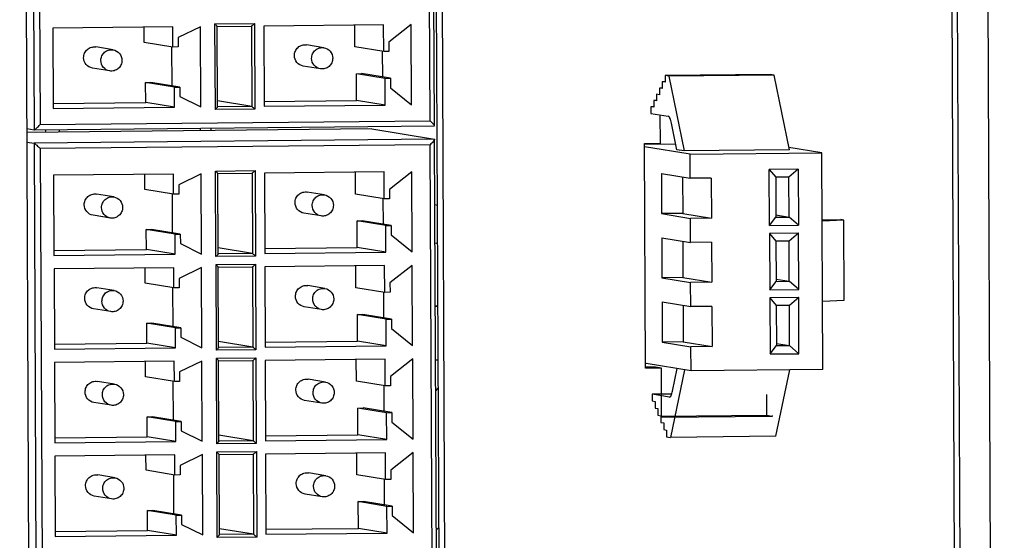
# Model space of a CAD drawing. Header units: millimetres. Extents: x 0 to 1750, y -1720 to 477.
# Tile 65 of 256: x 364 to 401, y -886 to -867. Entities that reach past the tile are written whole.
import ezdxf

# ---------------------------------------------------------------- set-up
doc = ezdxf.new("R2010")
doc.units = ezdxf.units.MM
doc.header["$LTSCALE"] = 92.51
for name, color, linetype in [('100201501_DXF_CONTINUOUS_LINE', 7, 'CONTINUOUS'), ('101300545_DXF_CONTINUOUS_LINE', 7, 'CONTINUOUS'), ('DE-11-072043DXF_CONTINUOUS_LINE', 7, 'CONTINUOUS'), ('DE-11-083594DXF_CONTINUOUS_LINE', 7, 'CONTINUOUS'), ('DE-13-001875DXF_CONTINUOUS_LINE', 7, 'CONTINUOUS'), ('DE-20-027328DXF_CONTINUOUS_LINE', 7, 'CONTINUOUS'), ('DE-20-027700DXF_CONTINUOUS_LINE', 7, 'CONTINUOUS'), ('LIGHTING_CONDXF_CONTINUOUS_LINE', 7, 'CONTINUOUS'), ('NUT-M4-SUS-GDXF_CONTINUOUS_LINE', 7, 'CONTINUOUS')]:
    doc.layers.add(name, color=color, linetype=linetype)

msp = doc.modelspace()

# ---------------------------------------------------------------- linework, layer by layer
at = {"layer": '100201501_DXF_CONTINUOUS_LINE'}
for centre, radius, start, end in [((353.963, -870.039), 11.065, 354.8224, 355.3096), ((352.4, -870.004), 13.135, 355.5083, 355.9183), ((357.668, -869.951), 13.135, 355.5083, 355.9183), ((360.721, -869.981), 10.489, 354.5537, 355.0682)]:
    msp.add_arc(centre, radius, start, end, dxfattribs=at)
at = {"layer": '101300545_DXF_CONTINUOUS_LINE'}
for p, q in [((379.509, -870.797), (379.379, -841.317)), ((364.422, -841.462), (364.551, -870.948)), ((364.655, -841.665), (364.783, -870.752)), ((379.344, -870.607), (379.216, -841.521)), ((371.309, -866.988), (372.785, -866.974)), ((371.323, -870.187), (371.309, -866.988)), ((371.39, -867.084), (372.669, -867.072)), ((371.405, -870.085), (371.392, -867.083)), ((372.669, -867.072), (372.682, -870.07)), ((372.785, -866.974), (372.799, -870.172)), ((377.606, -867.026), (373.13, -867.07)), ((373.13, -867.07), (373.143, -870.069)), ((376.536, -867.85), (376.533, -867.036)), ((377.61, -868.025), (377.606, -867.026)), ((378.639, -867.016), (377.806, -867.674)), ((378.652, -870.014), (378.639, -867.016)), ((369.735, -867.104), (365.259, -867.148)), ((365.259, -867.148), (365.272, -870.147)), ((368.665, -867.678), (368.662, -867.115)), ((369.739, -867.854), (369.735, -867.104)), ((370.768, -867.094), (369.934, -867.502)), ((370.781, -870.092), (370.768, -867.094)), ((369.739, -867.854), (368.665, -867.678)), ((369.934, -867.502), (369.935, -867.852)), ((375.377, -867.879), (374.733, -867.774)), ((377.806, -867.674), (377.807, -868.023)), ((367.507, -867.957), (366.862, -867.852)), ((369.705, -869.304), (369.699, -867.854)), ((369.935, -867.852), (369.739, -867.854)), ((377.61, -868.025), (376.536, -867.85)), ((377.575, -868.976), (377.57, -868.026)), ((377.807, -868.023), (377.61, -868.025)), ((367.378, -868.747), (366.733, -868.641)), ((375.248, -868.668), (374.604, -868.563)), ((376.59, -868.849), (376.787, -868.847)), ((377.664, -869.024), (376.59, -868.849)), ((376.594, -869.849), (376.59, -868.849)), ((377.861, -869.022), (376.787, -868.847)), ((368.72, -869.177), (368.917, -869.175)), ((369.794, -869.352), (368.72, -869.177)), ((368.724, -869.927), (368.72, -869.177)), ((369.991, -869.35), (368.917, -869.175)), ((377.664, -869.024), (377.861, -869.022)), ((377.668, -870.024), (377.664, -869.024)), ((377.861, -869.022), (377.862, -869.372)), ((369.794, -869.352), (369.991, -869.35)), ((369.798, -870.102), (369.794, -869.352)), ((369.991, -869.35), (369.993, -869.7)), ((377.862, -869.372), (378.652, -870.014)), ((365.271, -869.961), (368.724, -869.927)), ((369.798, -870.102), (368.724, -869.927)), ((369.993, -869.7), (370.781, -870.092)), ((372.682, -870.07), (371.404, -869.862)), ((373.142, -869.883), (376.594, -869.849)), ((373.143, -870.069), (377.668, -870.024)), ((377.668, -870.024), (376.594, -869.849)), ((365.272, -870.147), (369.798, -870.102)), ((372.799, -870.172), (371.323, -870.187)), ((372.682, -870.07), (371.403, -870.083)), ((364.783, -870.752), (379.344, -870.607)), ((364.278, -870.903), (364.551, -870.948)), ((377.163, -870.916), (364.279, -871.044)), ((364.551, -870.948), (379.505, -870.799)), ((377.163, -870.916), (379.508, -871.299)), ((379.505, -870.799), (379.507, -870.797)), ((364.28, -871.403), (364.553, -871.447)), ((379.508, -871.299), (364.553, -871.447)), ((364.553, -871.447), (364.682, -900.933)), ((379.508, -871.299), (379.511, -871.305)), ((379.64, -900.783), (379.511, -871.303)), ((379.347, -871.507), (364.787, -871.651)), ((364.787, -871.651), (364.914, -900.737)), ((379.475, -900.593), (379.347, -871.507)), ((370.792, -872.591), (369.958, -872.999)), ((370.806, -875.59), (370.792, -872.591)), ((371.333, -872.486), (372.809, -872.471)), ((371.347, -875.684), (371.333, -872.486)), ((371.414, -872.582), (372.693, -872.569)), ((371.429, -875.582), (371.416, -872.581)), ((372.693, -872.569), (372.706, -875.568)), ((372.809, -872.471), (372.823, -875.67)), ((377.63, -872.523), (373.154, -872.568)), ((373.154, -872.568), (373.167, -875.566)), ((376.561, -873.347), (376.557, -872.534)), ((377.634, -873.523), (377.63, -872.523)), ((378.663, -872.513), (377.83, -873.171)), ((378.676, -875.512), (378.663, -872.513)), ((369.759, -872.601), (365.283, -872.646)), ((365.283, -872.646), (365.296, -875.644)), ((368.689, -873.176), (368.686, -872.612)), ((369.763, -873.351), (369.759, -872.601)), ((369.763, -873.351), (368.689, -873.176)), ((369.958, -872.999), (369.959, -873.349)), ((375.401, -873.376), (374.757, -873.271)), ((377.83, -873.171), (377.831, -873.521)), ((367.531, -873.454), (366.886, -873.349)), ((369.729, -874.801), (369.723, -873.351)), ((369.959, -873.349), (369.763, -873.351)), ((377.634, -873.523), (376.561, -873.347)), ((377.599, -874.473), (377.594, -873.523)), ((377.831, -873.521), (377.634, -873.523)), ((375.273, -874.166), (374.628, -874.061)), ((367.402, -874.244), (366.757, -874.139)), ((376.614, -874.346), (376.811, -874.345)), ((377.688, -874.522), (376.614, -874.346)), ((376.619, -875.346), (376.614, -874.346)), ((377.885, -874.52), (376.811, -874.345)), ((368.745, -874.674), (368.941, -874.673)), ((369.818, -874.85), (368.745, -874.674)), ((368.748, -875.424), (368.745, -874.674)), ((370.015, -874.848), (368.941, -874.673)), ((377.688, -874.522), (377.885, -874.52)), ((377.692, -875.521), (377.688, -874.522)), ((377.885, -874.52), (377.886, -874.87)), ((369.818, -874.85), (370.015, -874.848)), ((369.822, -875.599), (369.818, -874.85)), ((370.015, -874.848), (370.017, -875.198)), ((377.886, -874.87), (378.676, -875.512)), ((365.295, -875.458), (368.748, -875.424)), ((369.822, -875.599), (368.748, -875.424)), ((370.017, -875.198), (370.806, -875.59)), ((372.706, -875.568), (371.428, -875.359)), ((373.166, -875.38), (376.619, -875.346)), ((373.167, -875.566), (377.692, -875.521)), ((377.692, -875.521), (376.619, -875.346)), ((365.296, -875.644), (369.822, -875.599)), ((372.823, -875.67), (371.347, -875.684)), ((372.706, -875.568), (371.427, -875.58)), ((369.775, -876.1), (365.298, -876.144)), ((365.298, -876.144), (365.311, -879.143)), ((368.704, -876.674), (368.702, -876.11)), ((369.778, -876.849), (369.775, -876.1)), ((370.808, -876.089), (369.973, -876.497)), ((370.821, -879.088), (370.808, -876.089)), ((371.348, -875.984), (372.824, -875.969)), ((371.362, -879.183), (371.348, -875.984)), ((371.429, -876.08), (372.708, -876.067)), ((371.444, -879.081), (371.431, -876.079)), ((372.708, -876.067), (372.721, -879.066)), ((372.824, -875.969), (372.838, -879.168)), ((377.645, -876.022), (373.169, -876.066)), ((373.169, -876.066), (373.182, -879.065)), ((376.576, -876.846), (376.572, -876.032)), ((377.65, -877.021), (377.645, -876.022)), ((378.678, -876.011), (377.845, -876.669)), ((378.692, -879.01), (378.678, -876.011)), ((369.973, -876.497), (369.975, -876.847)), ((367.546, -876.953), (366.902, -876.848)), ((369.778, -876.849), (368.704, -876.674)), ((369.744, -878.299), (369.738, -876.849)), ((369.975, -876.847), (369.778, -876.849)), ((375.417, -876.875), (374.772, -876.769)), ((377.65, -877.021), (376.576, -876.846)), ((377.845, -876.669), (377.847, -877.019)), ((377.614, -877.971), (377.61, -877.021)), ((377.847, -877.019), (377.65, -877.021)), ((367.417, -877.742), (366.773, -877.637)), ((375.288, -877.664), (374.643, -877.559)), ((376.629, -877.845), (376.826, -877.843)), ((377.703, -878.02), (376.629, -877.845)), ((376.634, -878.844), (376.629, -877.845)), ((377.9, -878.018), (376.826, -877.843)), ((377.703, -878.02), (377.9, -878.018)), ((377.708, -879.02), (377.703, -878.02)), ((377.9, -878.018), (377.902, -878.368)), ((368.76, -878.173), (368.957, -878.171)), ((369.834, -878.348), (368.76, -878.173)), ((368.763, -878.922), (368.76, -878.173)), ((370.031, -878.346), (368.957, -878.171)), ((369.834, -878.348), (370.031, -878.346)), ((369.837, -879.098), (369.834, -878.348)), ((370.031, -878.346), (370.032, -878.696)), ((377.902, -878.368), (378.692, -879.01)), ((370.032, -878.696), (370.821, -879.088)), ((373.181, -878.879), (376.634, -878.844)), ((377.708, -879.02), (376.634, -878.844)), ((365.311, -878.957), (368.763, -878.922)), ((365.311, -879.143), (369.837, -879.098)), ((369.837, -879.098), (368.763, -878.922)), ((372.838, -879.168), (371.362, -879.183)), ((372.721, -879.066), (371.442, -879.079)), ((372.721, -879.066), (371.443, -878.857)), ((373.182, -879.065), (377.708, -879.02)), ((371.364, -879.482), (372.84, -879.468)), ((371.378, -882.681), (371.364, -879.482)), ((371.445, -879.578), (372.724, -879.566)), ((371.459, -882.579), (371.446, -879.577)), ((372.724, -879.566), (372.737, -882.564)), ((372.84, -879.468), (372.854, -882.666)), ((377.661, -879.52), (373.184, -879.564)), ((373.184, -879.564), (373.197, -882.563)), ((376.591, -880.344), (376.588, -879.531)), ((377.665, -880.519), (377.661, -879.52)), ((378.694, -879.51), (377.86, -880.168)), ((378.707, -882.508), (378.694, -879.51)), ((369.79, -879.598), (365.314, -879.642)), ((365.314, -879.642), (365.327, -882.641)), ((368.719, -880.172), (368.717, -879.609)), ((369.793, -880.348), (369.79, -879.598)), ((370.823, -879.588), (369.989, -879.996)), ((370.836, -882.586), (370.823, -879.588)), ((369.793, -880.348), (368.719, -880.172)), ((369.989, -879.996), (369.99, -880.346)), ((375.432, -880.373), (374.788, -880.268)), ((377.86, -880.168), (377.862, -880.517)), ((367.561, -880.451), (366.917, -880.346)), ((369.76, -881.798), (369.753, -880.348)), ((369.99, -880.346), (369.793, -880.348)), ((377.665, -880.519), (376.591, -880.344)), ((377.629, -881.47), (377.625, -880.52)), ((377.862, -880.517), (377.665, -880.519)), ((367.432, -881.241), (366.788, -881.135)), ((375.303, -881.162), (374.659, -881.057)), ((376.645, -881.343), (376.842, -881.341)), ((377.719, -881.518), (376.645, -881.343)), ((376.649, -882.343), (376.645, -881.343)), ((377.915, -881.516), (376.842, -881.341)), ((368.775, -881.671), (368.972, -881.669)), ((369.849, -881.846), (368.775, -881.671)), ((368.778, -882.421), (368.775, -881.671)), ((370.046, -881.844), (368.972, -881.669)), ((377.719, -881.518), (377.915, -881.516)), ((377.723, -882.518), (377.719, -881.518)), ((377.915, -881.516), (377.917, -881.866)), ((369.849, -881.846), (370.046, -881.844)), ((369.852, -882.596), (369.849, -881.846)), ((370.046, -881.844), (370.047, -882.194)), ((377.917, -881.866), (378.707, -882.508)), ((365.326, -882.455), (368.778, -882.421)), ((369.852, -882.596), (368.778, -882.421)), ((370.047, -882.194), (370.836, -882.586)), ((372.737, -882.564), (371.458, -882.356)), ((373.197, -882.377), (376.649, -882.343)), ((373.197, -882.563), (377.723, -882.518)), ((377.723, -882.518), (376.649, -882.343)), ((365.327, -882.641), (369.852, -882.596)), ((372.854, -882.666), (371.378, -882.681)), ((372.737, -882.564), (371.458, -882.577)), ((369.805, -883.096), (365.329, -883.141)), ((365.329, -883.141), (365.342, -886.139)), ((368.735, -883.671), (368.732, -883.107)), ((369.809, -883.846), (369.805, -883.096)), ((370.838, -883.086), (370.004, -883.494)), ((370.852, -886.085), (370.838, -883.086)), ((371.379, -882.981), (372.855, -882.966)), ((371.393, -886.179), (371.379, -882.981)), ((371.46, -883.077), (372.739, -883.064)), ((371.475, -886.078), (371.462, -883.076)), ((372.739, -883.064), (372.752, -886.063)), ((372.855, -882.966), (372.869, -886.165)), ((377.676, -883.018), (373.2, -883.063)), ((373.2, -883.063), (373.213, -886.061)), ((376.607, -883.842), (376.603, -883.029)), ((377.68, -884.018), (377.676, -883.018)), ((378.709, -883.008), (377.876, -883.666)), ((378.722, -886.007), (378.709, -883.008)), ((370.004, -883.494), (370.005, -883.844)), ((367.577, -883.949), (366.932, -883.844)), ((369.809, -883.846), (368.735, -883.671)), ((369.775, -885.296), (369.769, -883.846)), ((370.005, -883.844), (369.809, -883.846)), ((375.447, -883.871), (374.803, -883.766)), ((377.68, -884.018), (376.607, -883.842)), ((377.876, -883.666), (377.877, -884.016)), ((377.645, -884.968), (377.64, -884.018)), ((377.877, -884.016), (377.68, -884.018)), ((367.448, -884.739), (366.803, -884.634)), ((375.318, -884.661), (374.674, -884.556)), ((376.66, -884.841), (376.857, -884.84)), ((377.734, -885.017), (376.66, -884.841)), ((376.665, -885.841), (376.66, -884.841)), ((377.931, -885.015), (376.857, -884.84)), ((377.734, -885.017), (377.931, -885.015)), ((377.738, -886.016), (377.734, -885.017)), ((377.931, -885.015), (377.932, -885.365)), ((368.79, -885.169), (368.987, -885.168)), ((369.864, -885.345), (368.79, -885.169)), ((368.794, -885.919), (368.79, -885.169)), ((370.061, -885.343), (368.987, -885.168)), ((369.864, -885.345), (370.061, -885.343)), ((369.868, -886.094), (369.864, -885.345)), ((370.061, -885.343), (370.063, -885.693)), ((377.932, -885.365), (378.722, -886.007)), ((370.063, -885.693), (370.852, -886.085)), ((365.341, -885.953), (368.794, -885.919)), ((365.342, -886.139), (369.868, -886.094)), ((369.868, -886.094), (368.794, -885.919)), ((372.869, -886.165), (371.393, -886.179)), ((372.752, -886.063), (371.473, -886.075)), ((372.752, -886.063), (371.474, -885.854)), ((373.212, -885.875), (376.665, -885.841)), ((373.213, -886.061), (377.738, -886.016)), ((377.738, -886.016), (376.665, -885.841))]:
    msp.add_line(p, q, dxfattribs=at)
for points, knots in [([(371.391, -867.083), (371.391, -867.078), (371.379, -867.065), (371.363, -867.044), (371.337, -867.017), (371.319, -866.998), (371.309, -866.988)], [0, 0, 0, 0, 0.129002, 0.370832, 0.672262, 1, 1, 1, 1]), ([(372.669, -867.072), (372.671, -867.072), (372.678, -867.068), (372.694, -867.058), (372.72, -867.036), (372.752, -867.007), (372.774, -866.985), (372.785, -866.974)], [0, 0, 0, 0, 0.0487, 0.138549, 0.391927, 0.690953, 1, 1, 1, 1]), ([(374.275, -868.172), (374.275, -868.115), (374.299, -867.999), (374.405, -867.856), (374.559, -867.772), (374.677, -867.765), (374.733, -867.774)], [0, 0, 0, 0, 0.251739, 0.502957, 0.752122, 1, 1, 1, 1]), ([(366.404, -868.251), (366.404, -868.193), (366.429, -868.077), (366.534, -867.934), (366.689, -867.85), (366.806, -867.843), (366.862, -867.852)], [0, 0, 0, 0, 0.251739, 0.502957, 0.752122, 1, 1, 1, 1]), ([(367.049, -868.356), (367.048, -868.298), (367.073, -868.182), (367.178, -868.04), (367.333, -867.955), (367.451, -867.948), (367.507, -867.957)], [0, 0, 0, 0, 0.251338, 0.502905, 0.752016, 1, 1, 1, 1]), ([(367.507, -867.957), (367.596, -867.971), (367.769, -868.069), (367.835, -868.257), (367.836, -868.348)], [0, 0, 0, 0, 0.497159, 1, 1, 1, 1]), ([(374.604, -868.563), (374.515, -868.549), (374.341, -868.451), (374.275, -868.264), (374.275, -868.172)], [0, 0, 0, 0, 0.497207, 1, 1, 1, 1]), ([(374.919, -868.278), (374.919, -868.22), (374.944, -868.104), (375.049, -867.961), (375.204, -867.877), (375.321, -867.87), (375.377, -867.879)], [0, 0, 0, 0, 0.251338, 0.502905, 0.752016, 1, 1, 1, 1]), ([(375.377, -867.879), (375.466, -867.893), (375.64, -867.991), (375.706, -868.179), (375.706, -868.27)], [0, 0, 0, 0, 0.497159, 1, 1, 1, 1]), ([(366.733, -868.641), (366.644, -868.627), (366.471, -868.529), (366.405, -868.342), (366.404, -868.251)], [0, 0, 0, 0, 0.497207, 1, 1, 1, 1]), ([(367.378, -868.746), (367.289, -868.732), (367.115, -868.634), (367.049, -868.447), (367.049, -868.356)], [0, 0, 0, 0, 0.497159, 1, 1, 1, 1]), ([(367.836, -868.348), (367.836, -868.405), (367.811, -868.522), (367.706, -868.664), (367.551, -868.749), (367.434, -868.755), (367.378, -868.746)], [0, 0, 0, 0, 0.251338, 0.502905, 0.752016, 1, 1, 1, 1]), ([(375.248, -868.668), (375.159, -868.654), (374.986, -868.556), (374.92, -868.369), (374.919, -868.278)], [0, 0, 0, 0, 0.497159, 1, 1, 1, 1]), ([(375.706, -868.27), (375.707, -868.327), (375.682, -868.443), (375.577, -868.586), (375.422, -868.671), (375.304, -868.677), (375.248, -868.668)], [0, 0, 0, 0, 0.251338, 0.502905, 0.752016, 1, 1, 1, 1]), ([(371.405, -870.085), (371.404, -870.091), (371.393, -870.106), (371.376, -870.129), (371.351, -870.157), (371.333, -870.177), (371.323, -870.187)], [0, 0, 0, 0, 0.140618, 0.384226, 0.681068, 1, 1, 1, 1]), ([(372.682, -870.07), (372.689, -870.072), (372.705, -870.087), (372.733, -870.109), (372.765, -870.14), (372.788, -870.161), (372.799, -870.172)], [0, 0, 0, 0, 0.143519, 0.399341, 0.696325, 1, 1, 1, 1]), ([(364.551, -870.948), (364.556, -870.948), (364.569, -870.941), (364.59, -870.928), (364.618, -870.906), (364.661, -870.87), (364.717, -870.818), (364.761, -870.774), (364.783, -870.752)], [0, 0, 0, 0, 0.048419, 0.137181, 0.254578, 0.390705, 0.68957, 1, 1, 1, 1]), ([(379.508, -870.797), (379.508, -870.793), (379.502, -870.783), (379.485, -870.758), (379.45, -870.718), (379.4, -870.665), (379.363, -870.627), (379.344, -870.607)], [0, 0, 0, 0, 0.045174, 0.127505, 0.370444, 0.670865, 1, 1, 1, 1]), ([(364.553, -871.447), (364.558, -871.448), (364.571, -871.457), (364.593, -871.472), (364.621, -871.496), (364.664, -871.533), (364.72, -871.585), (364.764, -871.629), (364.787, -871.651)], [0, 0, 0, 0, 0.050935, 0.142494, 0.261601, 0.398227, 0.695062, 1, 1, 1, 1]), ([(379.511, -871.303), (379.511, -871.308), (379.505, -871.319), (379.488, -871.348), (379.453, -871.391), (379.404, -871.447), (379.367, -871.486), (379.347, -871.507)], [0, 0, 0, 0, 0.052616, 0.139243, 0.383816, 0.679759, 1, 1, 1, 1]), ([(371.415, -872.581), (371.415, -872.575), (371.403, -872.563), (371.387, -872.541), (371.361, -872.514), (371.343, -872.495), (371.333, -872.486)], [0, 0, 0, 0, 0.129002, 0.370832, 0.672262, 1, 1, 1, 1]), ([(372.693, -872.569), (372.695, -872.569), (372.702, -872.566), (372.719, -872.555), (372.744, -872.534), (372.776, -872.504), (372.798, -872.482), (372.809, -872.471)], [0, 0, 0, 0, 0.0487, 0.138549, 0.391927, 0.690953, 1, 1, 1, 1]), ([(374.299, -873.67), (374.299, -873.612), (374.324, -873.496), (374.429, -873.354), (374.583, -873.269), (374.701, -873.262), (374.757, -873.271)], [0, 0, 0, 0, 0.251739, 0.502957, 0.752122, 1, 1, 1, 1]), ([(366.428, -873.748), (366.428, -873.69), (366.453, -873.574), (366.558, -873.432), (366.713, -873.347), (366.83, -873.34), (366.886, -873.349)], [0, 0, 0, 0, 0.251739, 0.502957, 0.752122, 1, 1, 1, 1]), ([(367.073, -873.853), (367.072, -873.796), (367.097, -873.679), (367.202, -873.537), (367.357, -873.452), (367.475, -873.446), (367.531, -873.454)], [0, 0, 0, 0, 0.251338, 0.502905, 0.752016, 1, 1, 1, 1]), ([(367.531, -873.454), (367.62, -873.469), (367.793, -873.567), (367.859, -873.754), (367.86, -873.845)], [0, 0, 0, 0, 0.497159, 1, 1, 1, 1]), ([(374.628, -874.061), (374.539, -874.046), (374.365, -873.948), (374.299, -873.761), (374.299, -873.67)], [0, 0, 0, 0, 0.497207, 1, 1, 1, 1]), ([(374.943, -873.775), (374.943, -873.718), (374.968, -873.601), (375.073, -873.459), (375.228, -873.374), (375.345, -873.367), (375.401, -873.376)], [0, 0, 0, 0, 0.251338, 0.502905, 0.752016, 1, 1, 1, 1]), ([(375.401, -873.376), (375.49, -873.391), (375.664, -873.489), (375.73, -873.676), (375.73, -873.767)], [0, 0, 0, 0, 0.497159, 1, 1, 1, 1]), ([(366.757, -874.139), (366.668, -874.124), (366.495, -874.027), (366.429, -873.839), (366.428, -873.748)], [0, 0, 0, 0, 0.497207, 1, 1, 1, 1]), ([(367.402, -874.244), (367.313, -874.229), (367.139, -874.132), (367.073, -873.944), (367.073, -873.853)], [0, 0, 0, 0, 0.497159, 1, 1, 1, 1]), ([(367.86, -873.845), (367.86, -873.903), (367.835, -874.019), (367.73, -874.161), (367.575, -874.246), (367.458, -874.253), (367.402, -874.244)], [0, 0, 0, 0, 0.251338, 0.502905, 0.752016, 1, 1, 1, 1]), ([(375.273, -874.166), (375.183, -874.151), (375.01, -874.053), (374.944, -873.866), (374.943, -873.775)], [0, 0, 0, 0, 0.497159, 1, 1, 1, 1]), ([(375.73, -873.767), (375.731, -873.824), (375.706, -873.941), (375.601, -874.083), (375.446, -874.168), (375.328, -874.175), (375.273, -874.166)], [0, 0, 0, 0, 0.251338, 0.502905, 0.752016, 1, 1, 1, 1]), ([(371.429, -875.583), (371.428, -875.589), (371.417, -875.603), (371.4, -875.626), (371.375, -875.655), (371.357, -875.674), (371.347, -875.684)], [0, 0, 0, 0, 0.140618, 0.384226, 0.681068, 1, 1, 1, 1]), ([(372.706, -875.568), (372.713, -875.569), (372.729, -875.585), (372.757, -875.606), (372.789, -875.637), (372.812, -875.658), (372.823, -875.67)], [0, 0, 0, 0, 0.143519, 0.399341, 0.696325, 1, 1, 1, 1]), ([(371.431, -876.079), (371.43, -876.073), (371.419, -876.061), (371.402, -876.039), (371.376, -876.013), (371.358, -875.994), (371.348, -875.984)], [0, 0, 0, 0, 0.129002, 0.370832, 0.672262, 1, 1, 1, 1]), ([(372.708, -876.067), (372.711, -876.068), (372.718, -876.064), (372.734, -876.054), (372.759, -876.032), (372.791, -876.003), (372.813, -875.981), (372.824, -875.969)], [0, 0, 0, 0, 0.0487, 0.138549, 0.391927, 0.690953, 1, 1, 1, 1]), ([(366.444, -877.246), (366.443, -877.189), (366.468, -877.072), (366.573, -876.93), (366.728, -876.845), (366.846, -876.838), (366.902, -876.848)], [0, 0, 0, 0, 0.251739, 0.502957, 0.752122, 1, 1, 1, 1]), ([(367.088, -877.351), (367.088, -877.294), (367.113, -877.178), (367.218, -877.035), (367.372, -876.95), (367.49, -876.944), (367.546, -876.953)], [0, 0, 0, 0, 0.251338, 0.502905, 0.752016, 1, 1, 1, 1]), ([(367.546, -876.953), (367.635, -876.967), (367.809, -877.065), (367.875, -877.252), (367.875, -877.344)], [0, 0, 0, 0, 0.497159, 1, 1, 1, 1]), ([(374.314, -877.168), (374.314, -877.111), (374.339, -876.994), (374.444, -876.852), (374.599, -876.767), (374.716, -876.76), (374.772, -876.769)], [0, 0, 0, 0, 0.251739, 0.502957, 0.752122, 1, 1, 1, 1]), ([(374.959, -877.273), (374.958, -877.216), (374.984, -877.1), (375.088, -876.957), (375.243, -876.872), (375.361, -876.866), (375.417, -876.875)], [0, 0, 0, 0, 0.251338, 0.502905, 0.752016, 1, 1, 1, 1]), ([(375.417, -876.875), (375.506, -876.889), (375.68, -876.987), (375.745, -877.174), (375.746, -877.265)], [0, 0, 0, 0, 0.497159, 1, 1, 1, 1]), ([(366.773, -877.637), (366.684, -877.622), (366.51, -877.525), (366.444, -877.337), (366.444, -877.246)], [0, 0, 0, 0, 0.497207, 1, 1, 1, 1]), ([(367.417, -877.742), (367.328, -877.728), (367.154, -877.63), (367.088, -877.443), (367.088, -877.351)], [0, 0, 0, 0, 0.497159, 1, 1, 1, 1]), ([(367.875, -877.344), (367.875, -877.401), (367.85, -877.517), (367.745, -877.66), (367.591, -877.744), (367.473, -877.751), (367.417, -877.742)], [0, 0, 0, 0, 0.251338, 0.502905, 0.752016, 1, 1, 1, 1]), ([(374.644, -877.559), (374.555, -877.544), (374.381, -877.447), (374.315, -877.259), (374.314, -877.168)], [0, 0, 0, 0, 0.497207, 1, 1, 1, 1]), ([(375.288, -877.664), (375.199, -877.65), (375.025, -877.552), (374.959, -877.364), (374.959, -877.273)], [0, 0, 0, 0, 0.497159, 1, 1, 1, 1]), ([(375.746, -877.265), (375.746, -877.323), (375.721, -877.439), (375.616, -877.582), (375.461, -877.666), (375.344, -877.673), (375.288, -877.664)], [0, 0, 0, 0, 0.251338, 0.502905, 0.752016, 1, 1, 1, 1]), ([(371.444, -879.081), (371.444, -879.087), (371.433, -879.101), (371.416, -879.125), (371.39, -879.153), (371.372, -879.173), (371.362, -879.183)], [0, 0, 0, 0, 0.140618, 0.384226, 0.681068, 1, 1, 1, 1]), ([(372.721, -879.066), (372.729, -879.067), (372.745, -879.083), (372.773, -879.104), (372.805, -879.135), (372.827, -879.157), (372.838, -879.168)], [0, 0, 0, 0, 0.143519, 0.399341, 0.696325, 1, 1, 1, 1]), ([(371.446, -879.577), (371.446, -879.572), (371.434, -879.559), (371.417, -879.538), (371.392, -879.511), (371.373, -879.492), (371.364, -879.482)], [0, 0, 0, 0, 0.129002, 0.370832, 0.672262, 1, 1, 1, 1]), ([(372.724, -879.566), (372.726, -879.566), (372.733, -879.562), (372.749, -879.552), (372.775, -879.53), (372.807, -879.501), (372.829, -879.479), (372.84, -879.468)], [0, 0, 0, 0, 0.0487, 0.138549, 0.391927, 0.690953, 1, 1, 1, 1]), ([(374.33, -880.666), (374.329, -880.609), (374.354, -880.493), (374.459, -880.35), (374.614, -880.266), (374.732, -880.259), (374.788, -880.268)], [0, 0, 0, 0, 0.251739, 0.502957, 0.752122, 1, 1, 1, 1]), ([(366.459, -880.745), (366.459, -880.687), (366.483, -880.571), (366.589, -880.428), (366.743, -880.344), (366.861, -880.337), (366.917, -880.346)], [0, 0, 0, 0, 0.251739, 0.502957, 0.752122, 1, 1, 1, 1]), ([(367.103, -880.85), (367.103, -880.792), (367.128, -880.676), (367.233, -880.534), (367.388, -880.449), (367.505, -880.442), (367.561, -880.451)], [0, 0, 0, 0, 0.251338, 0.502905, 0.752016, 1, 1, 1, 1]), ([(367.561, -880.451), (367.65, -880.465), (367.824, -880.563), (367.89, -880.751), (367.89, -880.842)], [0, 0, 0, 0, 0.497159, 1, 1, 1, 1]), ([(374.659, -881.057), (374.57, -881.043), (374.396, -880.945), (374.33, -880.758), (374.33, -880.666)], [0, 0, 0, 0, 0.497207, 1, 1, 1, 1]), ([(374.974, -880.772), (374.974, -880.714), (374.999, -880.598), (375.104, -880.455), (375.258, -880.371), (375.376, -880.364), (375.432, -880.373)], [0, 0, 0, 0, 0.251338, 0.502905, 0.752016, 1, 1, 1, 1]), ([(375.432, -880.373), (375.521, -880.387), (375.695, -880.485), (375.761, -880.673), (375.761, -880.764)], [0, 0, 0, 0, 0.497159, 1, 1, 1, 1]), ([(366.788, -881.135), (366.699, -881.121), (366.525, -881.023), (366.459, -880.836), (366.459, -880.745)], [0, 0, 0, 0, 0.497207, 1, 1, 1, 1]), ([(367.432, -881.24), (367.343, -881.226), (367.17, -881.128), (367.104, -880.941), (367.103, -880.85)], [0, 0, 0, 0, 0.497159, 1, 1, 1, 1]), ([(367.89, -880.842), (367.891, -880.899), (367.866, -881.016), (367.761, -881.158), (367.606, -881.243), (367.488, -881.249), (367.432, -881.24)], [0, 0, 0, 0, 0.251338, 0.502905, 0.752016, 1, 1, 1, 1]), ([(375.303, -881.162), (375.214, -881.148), (375.04, -881.05), (374.974, -880.863), (374.974, -880.772)], [0, 0, 0, 0, 0.497159, 1, 1, 1, 1]), ([(375.761, -880.764), (375.761, -880.821), (375.736, -880.937), (375.632, -881.08), (375.477, -881.165), (375.359, -881.171), (375.303, -881.162)], [0, 0, 0, 0, 0.251338, 0.502905, 0.752016, 1, 1, 1, 1]), ([(371.459, -882.579), (371.459, -882.585), (371.448, -882.6), (371.431, -882.623), (371.406, -882.651), (371.387, -882.671), (371.378, -882.681)], [0, 0, 0, 0, 0.140618, 0.384226, 0.681068, 1, 1, 1, 1]), ([(372.737, -882.564), (372.744, -882.566), (372.76, -882.581), (372.788, -882.603), (372.82, -882.634), (372.842, -882.655), (372.854, -882.666)], [0, 0, 0, 0, 0.143519, 0.399341, 0.696325, 1, 1, 1, 1]), ([(371.461, -883.076), (371.461, -883.07), (371.449, -883.058), (371.433, -883.036), (371.407, -883.009), (371.389, -882.99), (371.379, -882.981)], [0, 0, 0, 0, 0.129002, 0.370832, 0.672262, 1, 1, 1, 1]), ([(372.739, -883.064), (372.741, -883.064), (372.748, -883.061), (372.764, -883.05), (372.79, -883.029), (372.822, -882.999), (372.844, -882.977), (372.855, -882.966)], [0, 0, 0, 0, 0.0487, 0.138549, 0.391927, 0.690953, 1, 1, 1, 1]), ([(366.474, -884.243), (366.474, -884.185), (366.499, -884.069), (366.604, -883.927), (366.759, -883.842), (366.876, -883.835), (366.932, -883.844)], [0, 0, 0, 0, 0.251739, 0.502957, 0.752122, 1, 1, 1, 1]), ([(367.119, -884.348), (367.118, -884.291), (367.143, -884.174), (367.248, -884.032), (367.403, -883.947), (367.521, -883.941), (367.577, -883.95)], [0, 0, 0, 0, 0.251338, 0.502905, 0.752016, 1, 1, 1, 1]), ([(367.577, -883.95), (367.666, -883.964), (367.839, -884.062), (367.905, -884.249), (367.906, -884.34)], [0, 0, 0, 0, 0.497159, 1, 1, 1, 1]), ([(374.345, -884.165), (374.345, -884.107), (374.369, -883.991), (374.475, -883.849), (374.629, -883.764), (374.747, -883.757), (374.803, -883.766)], [0, 0, 0, 0, 0.251739, 0.502957, 0.752122, 1, 1, 1, 1]), ([(374.989, -884.27), (374.989, -884.213), (375.014, -884.096), (375.119, -883.954), (375.274, -883.869), (375.391, -883.862), (375.447, -883.871)], [0, 0, 0, 0, 0.251338, 0.502905, 0.752016, 1, 1, 1, 1]), ([(375.447, -883.871), (375.536, -883.886), (375.71, -883.984), (375.776, -884.171), (375.776, -884.262)], [0, 0, 0, 0, 0.497159, 1, 1, 1, 1]), ([(366.803, -884.634), (366.714, -884.619), (366.541, -884.522), (366.475, -884.334), (366.474, -884.243)], [0, 0, 0, 0, 0.497207, 1, 1, 1, 1]), ([(367.448, -884.739), (367.359, -884.724), (367.185, -884.627), (367.119, -884.439), (367.119, -884.348)], [0, 0, 0, 0, 0.497159, 1, 1, 1, 1]), ([(367.906, -884.34), (367.906, -884.398), (367.881, -884.514), (367.776, -884.656), (367.621, -884.741), (367.504, -884.748), (367.448, -884.739)], [0, 0, 0, 0, 0.251338, 0.502905, 0.752016, 1, 1, 1, 1]), ([(374.674, -884.556), (374.585, -884.541), (374.411, -884.443), (374.345, -884.256), (374.345, -884.165)], [0, 0, 0, 0, 0.497207, 1, 1, 1, 1]), ([(375.319, -884.661), (375.229, -884.646), (375.056, -884.548), (374.99, -884.361), (374.989, -884.27)], [0, 0, 0, 0, 0.497159, 1, 1, 1, 1]), ([(375.776, -884.262), (375.777, -884.32), (375.752, -884.436), (375.647, -884.578), (375.492, -884.663), (375.374, -884.67), (375.319, -884.661)], [0, 0, 0, 0, 0.251338, 0.502905, 0.752016, 1, 1, 1, 1]), ([(371.475, -886.078), (371.474, -886.084), (371.463, -886.098), (371.446, -886.121), (371.421, -886.15), (371.403, -886.169), (371.393, -886.179)], [0, 0, 0, 0, 0.140618, 0.384226, 0.681068, 1, 1, 1, 1]), ([(372.752, -886.063), (372.759, -886.064), (372.775, -886.08), (372.803, -886.101), (372.835, -886.132), (372.858, -886.153), (372.869, -886.165)], [0, 0, 0, 0, 0.143519, 0.399341, 0.696325, 1, 1, 1, 1])]:
    msp.add_open_spline(points, degree=3, knots=knots, dxfattribs=at)
at = {"layer": 'DE-11-072043DXF_CONTINUOUS_LINE'}
for p, q in [((399.46, -1007.494), (398.571, -804.59)), ((364.016, -811.183), (364.411, -901.24)), ((379.741, -901.05), (379.346, -811.029)), ((379.956, -901.086), (379.561, -811.028)), ((387.943, -871.457), (387.938, -870.39)), ((387.353, -871.463), (387.943, -871.457)), ((387.389, -879.859), (387.353, -871.463)), ((387.765, -879.818), (387.389, -879.821)), ((387.98, -879.853), (387.389, -879.859)), ((387.98, -879.853), (387.765, -879.818)), ((387.988, -881.702), (387.98, -879.853)), ((391.902, -880.843), (391.905, -881.626)), ((391.905, -881.626), (387.987, -881.665)), ((392.12, -881.661), (387.988, -881.702)), ((392.12, -881.661), (391.905, -881.626)), ((392.12, -881.625), (392.12, -881.661))]:
    msp.add_line(p, q, dxfattribs=at)
at = {"layer": 'DE-11-083594DXF_CONTINUOUS_LINE'}
for p, q in [((379.621, -873.77), (379.522, -873.753)), ((379.628, -875.204), (379.528, -875.187))]:
    msp.add_line(p, q, dxfattribs=at)
at = {"layer": 'DE-13-001875DXF_CONTINUOUS_LINE'}
for p, q in [((398.763, -804.592), (399.652, -1007.496)), ((399.899, -804.611), (400.788, -1007.515)), ((379.552, -880.7), (379.651, -880.601))]:
    msp.add_line(p, q, dxfattribs=at)
at = {"layer": 'DE-20-027328DXF_CONTINUOUS_LINE'}
msp.add_line((379.575, -885.907), (379.674, -885.807), dxfattribs=at)
at = {"layer": 'DE-20-027700DXF_CONTINUOUS_LINE'}
for p, q in [((379.638, -877.555), (379.538, -877.555)), ((379.647, -879.554), (379.547, -879.554))]:
    msp.add_line(p, q, dxfattribs=at)
at = {"layer": 'LIGHTING_CONDXF_CONTINUOUS_LINE'}
for p, q in [((392.055, -868.883), (388.119, -868.922)), ((388.263, -868.945), (388.119, -868.922)), ((388.119, -868.922), (388.12, -869.171)), ((392.198, -868.906), (388.263, -868.945)), ((392.198, -868.906), (392.055, -868.883)), ((392.765, -871.695), (392.198, -868.906)), ((388.12, -869.153), (388.013, -869.154)), ((388.12, -869.171), (388.013, -869.154)), ((388.013, -869.154), (388.014, -869.404)), ((388.263, -868.945), (388.829, -871.734)), ((387.908, -869.636), (387.8, -869.619)), ((387.8, -869.619), (387.802, -869.869)), ((388.014, -869.385), (387.907, -869.386)), ((388.014, -869.404), (387.907, -869.386)), ((387.907, -869.386), (387.908, -869.636)), ((387.801, -869.85), (387.694, -869.851)), ((387.802, -869.869), (387.694, -869.851)), ((387.694, -869.851), (387.695, -870.101)), ((387.695, -870.082), (387.588, -870.083)), ((387.695, -870.101), (387.588, -870.083)), ((387.588, -870.083), (387.589, -870.333)), ((387.589, -870.333), (388.238, -870.439)), ((388.557, -871.69), (388.357, -870.704)), ((388.516, -871.489), (387.353, -871.501)), ((389.053, -871.856), (387.353, -871.578)), ((388.829, -871.734), (388.557, -871.69)), ((392.765, -871.695), (388.829, -871.734)), ((389.053, -871.856), (393.973, -871.807)), ((389.057, -872.756), (389.053, -871.856)), ((393.973, -871.807), (392.747, -871.607)), ((394.008, -879.903), (393.973, -871.807)), ((387.984, -872.58), (389.057, -872.756)), ((387.984, -872.58), (387.99, -874.08)), ((393.09, -872.416), (392.008, -872.426)), ((392.008, -872.426), (392.25, -872.715)), ((392.017, -874.525), (392.008, -872.426)), ((393.09, -872.416), (392.742, -872.71)), ((393.09, -872.416), (393.099, -874.515)), ((388.771, -872.709), (388.777, -874.072)), ((389.844, -872.748), (389.057, -872.756)), ((389.844, -872.748), (389.851, -874.247)), ((392.742, -872.71), (392.25, -872.715)), ((392.25, -872.715), (392.257, -874.214)), ((392.749, -874.209), (392.742, -872.71)), ((388.777, -874.072), (387.99, -874.08)), ((387.99, -874.08), (389.064, -874.255)), ((388.777, -874.072), (389.851, -874.247)), ((389.851, -874.247), (389.064, -874.255)), ((389.068, -875.154), (389.064, -874.255)), ((392.017, -874.525), (392.257, -874.214)), ((392.257, -874.129), (392.749, -874.209)), ((392.257, -874.214), (392.749, -874.209)), ((393.099, -874.515), (392.749, -874.209)), ((393.984, -874.311), (394.681, -874.299)), ((394.789, -874.317), (393.984, -874.356)), ((394.789, -874.317), (394.681, -874.299)), ((394.802, -877.316), (394.789, -874.317)), ((392.017, -874.525), (393.099, -874.515)), ((387.994, -874.979), (389.068, -875.154)), ((387.994, -874.979), (388.001, -876.478)), ((388.782, -875.108), (388.788, -876.471)), ((389.855, -875.147), (389.068, -875.154)), ((389.855, -875.147), (389.862, -876.646)), ((393.1, -874.815), (392.018, -874.825)), ((392.018, -874.825), (392.261, -875.113)), ((392.018, -874.825), (392.027, -876.924)), ((392.753, -875.109), (392.261, -875.113)), ((392.261, -875.113), (392.267, -876.613)), ((393.1, -874.815), (392.753, -875.109)), ((392.759, -876.608), (392.753, -875.109)), ((393.11, -876.914), (393.1, -874.815)), ((388.788, -876.471), (388.001, -876.478)), ((388.001, -876.478), (389.074, -876.654)), ((388.788, -876.471), (389.862, -876.646)), ((392.027, -876.924), (392.267, -876.613)), ((392.267, -876.527), (392.759, -876.608)), ((392.267, -876.613), (392.759, -876.608)), ((393.11, -876.914), (392.759, -876.608)), ((389.862, -876.646), (389.074, -876.654)), ((389.078, -877.553), (389.074, -876.654)), ((392.027, -876.924), (393.11, -876.914)), ((388.005, -877.378), (389.078, -877.553)), ((388.005, -877.378), (388.011, -878.877)), ((393.111, -877.213), (392.029, -877.224)), ((392.029, -877.224), (392.271, -877.512)), ((392.029, -877.224), (392.038, -879.323)), ((393.111, -877.213), (392.763, -877.507)), ((393.12, -879.312), (393.111, -877.213)), ((393.997, -877.355), (394.802, -877.316)), ((388.792, -877.507), (388.798, -878.869)), ((389.866, -877.545), (389.078, -877.553)), ((389.866, -877.545), (389.872, -879.045)), ((392.763, -877.507), (392.271, -877.512)), ((392.271, -877.512), (392.278, -879.012)), ((392.77, -879.007), (392.763, -877.507)), ((388.798, -878.869), (388.011, -878.877)), ((388.011, -878.877), (389.085, -879.053)), ((388.798, -878.869), (389.872, -879.045)), ((389.872, -879.045), (389.085, -879.053)), ((389.089, -879.952), (389.085, -879.053)), ((392.038, -879.323), (392.278, -879.012)), ((392.278, -878.926), (392.77, -879.007)), ((392.278, -879.012), (392.77, -879.007)), ((393.12, -879.312), (392.77, -879.007)), ((392.038, -879.323), (393.12, -879.312)), ((389.089, -879.952), (387.419, -879.68)), ((388.848, -879.913), (388.322, -882.439)), ((388.4, -880.708), (388.575, -879.868)), ((394.008, -879.903), (389.089, -879.952)), ((392.257, -882.399), (392.774, -879.916)), ((388.371, -880.821), (387.635, -880.828)), ((388.284, -880.934), (387.635, -880.828)), ((387.635, -880.828), (387.636, -881.078)), ((388.284, -880.934), (388.289, -880.935)), ((387.636, -881.078), (387.743, -881.096)), ((387.743, -881.096), (387.745, -881.346)), ((387.745, -881.346), (387.852, -881.363)), ((387.852, -881.363), (387.853, -881.613)), ((387.853, -881.613), (387.96, -881.63)), ((387.96, -881.63), (387.962, -881.88)), ((387.962, -881.88), (388.069, -881.898)), ((388.069, -881.898), (388.07, -882.148)), ((388.07, -882.148), (388.177, -882.165)), ((388.177, -882.165), (388.178, -882.415)), ((388.178, -882.415), (388.322, -882.439)), ((392.257, -882.399), (388.322, -882.439))]:
    msp.add_line(p, q, dxfattribs=at)
for points, knots in [([(388.357, -870.704), (388.349, -870.667), (388.334, -870.603), (388.309, -870.529), (388.287, -870.484), (388.269, -870.457), (388.251, -870.441), (388.238, -870.439)], [0, 0, 0, 0, 0.375554, 0.667125, 0.780103, 0.871703, 1, 1, 1, 1]), ([(388.289, -880.935), (388.295, -880.935), (388.306, -880.931), (388.322, -880.919), (388.336, -880.9), (388.357, -880.862), (388.38, -880.797), (388.394, -880.74), (388.4, -880.708)], [0, 0, 0, 0, 0.059718, 0.130863, 0.220324, 0.331238, 0.621035, 1, 1, 1, 1])]:
    msp.add_open_spline(points, degree=3, knots=knots, dxfattribs=at)
at = {"layer": 'NUT-M4-SUS-GDXF_CONTINUOUS_LINE'}
msp.add_line((379.638, -877.538), (379.538, -877.538), dxfattribs=at)
msp.add_arc((379.318, -867.141), 10.396, 271.2133, 271.763, dxfattribs=at)

doc.saveas('drawing.dxf')
